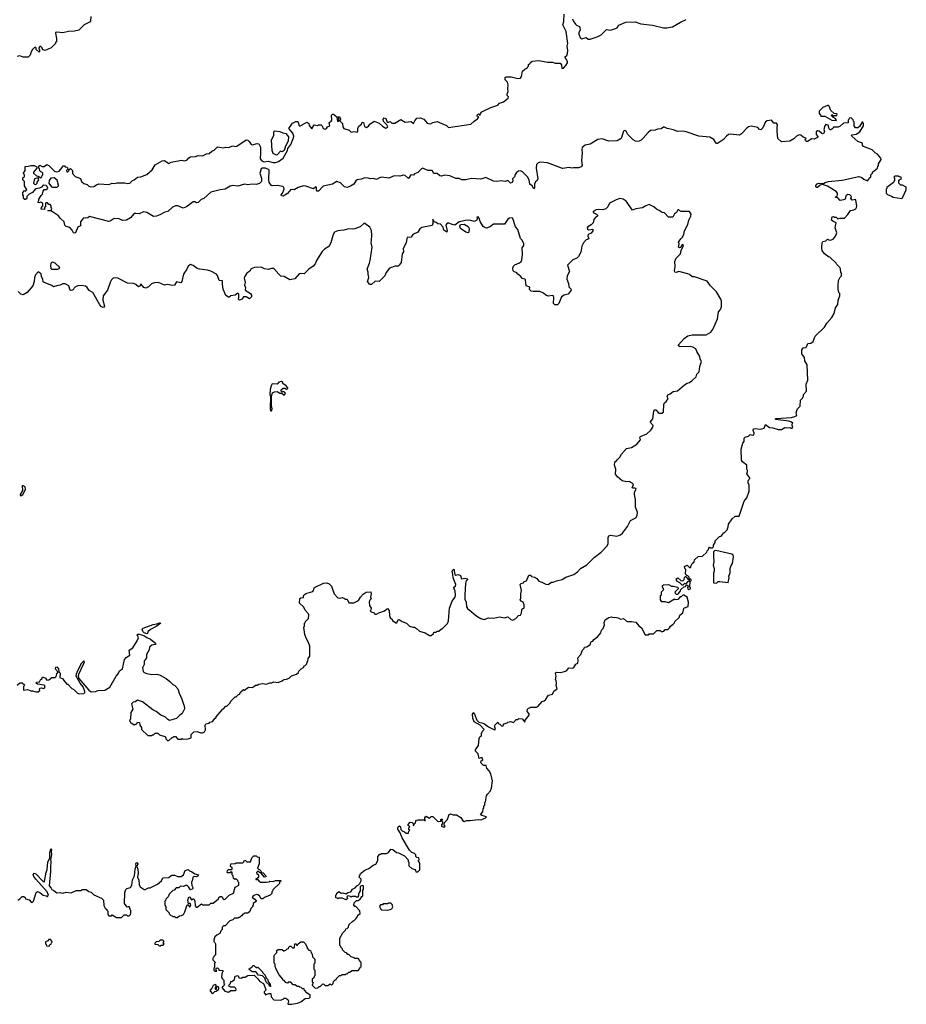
# Model space of a CAD drawing. Extents: x 1862350 to 2057294, y 212041 to 437318.
# Tile 229 of 256: x 2033934 to 2044470, y 310438 to 322138. Entities that reach past the tile are written whole.
import ezdxf

# ---------------------------------------------------------------- set-up
doc = ezdxf.new("R2010")
doc.units = 0

msp = doc.modelspace()

# ---------------------------------------------------------------- linework, layer by layer
at = {"layer": '0CON10XD'}
for points in [[(2034778, 322175), (2034776, 322125), (2034765, 322107), (2034702, 322078), (2034635, 322013), (2034585, 322001), (2034515, 321997), (2034445, 321980), (2034375, 321990), (2034360, 321985), (2034358, 321978), (2034372, 321915), (2034370, 321875), (2034360, 321865), (2034360, 321855), (2034307, 321803), (2034235, 321772), (2034215, 321780), (2034200, 321795), (2034200, 321805), (2034185, 321820), (2034175, 321820), (2034160, 321805), (2034162, 321792), (2034170, 321785), (2034170, 321755), (2034165, 321752), (2034130, 321785), (2034128, 321798), (2034115, 321810), (2034087, 321783), (2034070, 321755), (2034057, 321715), (2034035, 321692), (2033975, 321692), (2033935, 321708), (2033905, 321702)], [(2034212, 320102), (2034225, 320120), (2034255, 320120), (2034270, 320135), (2034262, 320155), (2034248, 320168), (2034215, 320170), (2034193, 320147), (2034170, 320135), (2034121, 320129), (2034086, 320084), (2034047, 320063), (2034020, 320035), (2034020, 320015), (2034005, 320000), (2033995, 320000), (2033980, 320015), (2033980, 320045), (2033970, 320055), (2033970, 320085), (2033992, 320108), (2034005, 320100), (2034020, 320115), (2033990, 320165), (2033990, 320215), (2033970, 320235), (2033972, 320258), (2033990, 320275), (2033990, 320295), (2033982, 320302), (2033980, 320315), (2034000, 320345), (2034000, 320395), (2034035, 320397), (2034066, 320406), (2034107, 320407), (2034138, 320388), (2034138, 320372), (2034100, 320325), (2034100, 320315), (2034132, 320282), (2034155, 320280), (2034185, 320260), (2034198, 320272), (2034200, 320285), (2034210, 320295), (2034210, 320315), (2034198, 320328), (2034185, 320330), (2034172, 320342), (2034170, 320365), (2034160, 320375), (2034160, 320395), (2034175, 320408), (2034203, 320393), (2034225, 320392), (2034255, 320418), (2034280, 320405), (2034349, 320339), (2034371, 320331), (2034403, 320337), (2034438, 320382), (2034445, 320400), (2034465, 320400), (2034475, 320390), (2034500, 320385), (2034502, 320372), (2034510, 320365), (2034490, 320345), (2034495, 320330), (2034505, 320330), (2034518, 320342), (2034522, 320358), (2034538, 320368), (2034560, 320345), (2034562, 320312), (2034592, 320275), (2034655, 320250), (2034670, 320215), (2034695, 320190), (2034735, 320178), (2034755, 320160), (2034781, 320151), (2034815, 320157), (2034845, 320177), (2034875, 320186), (2034995, 320179), (2035035, 320196), (2035065, 320192), (2035092, 320198), (2035185, 320200), (2035215, 320192), (2035244, 320196), (2035274, 320226), (2035296, 320234), (2035335, 320267), (2035375, 320270), (2035445, 320300), (2035510, 320355), (2035546, 320414), (2035628, 320462), (2035655, 320464), (2035705, 320428), (2035735, 320444), (2035855, 320470), (2035898, 320462), (2035925, 320474), (2035945, 320498), (2035965, 320509), (2036025, 320513), (2036055, 320523), (2036105, 320521), (2036155, 320542), (2036185, 320547), (2036216, 320574), (2036245, 320588), (2036284, 320626), (2036355, 320617), (2036385, 320624), (2036415, 320621), (2036465, 320640), (2036495, 320631), (2036514, 320636), (2036625, 320710), (2036645, 320707), (2036662, 320692), (2036685, 320653), (2036698, 320652), (2036755, 320668), (2036775, 320664), (2036794, 320624), (2036796, 320554), (2036791, 320485), (2036811, 320461), (2036835, 320450), (2036885, 320457), (2036945, 320442), (2036975, 320442), (2037008, 320452), (2037067, 320493), (2037116, 320585), (2037122, 320608), (2037157, 320653), (2037189, 320735), (2037191, 320755), (2037181, 320791), (2037132, 320845), (2037175, 320910), (2037215, 320928), (2037235, 320930), (2037245, 320920), (2037250, 320885), (2037262, 320872), (2037345, 320922), (2037370, 320905), (2037375, 320880), (2037405, 320840), (2037435, 320888), (2037475, 320880), (2037485, 320888), (2037515, 320890), (2037530, 320875), (2037540, 320845), (2037565, 320838), (2037580, 320845), (2037590, 320865), (2037618, 320875), (2037612, 320915), (2037637, 320933), (2037642, 320945), (2037638, 321005), (2037653, 321017), (2037663, 321017), (2037703, 320985), (2037705, 320950), (2037715, 320930), (2037730, 320935), (2037722, 320985), (2037735, 320988), (2037746, 320955), (2037740, 320935), (2037771, 320905), (2037774, 320865), (2037786, 320846), (2037848, 320825), (2037875, 320802), (2037905, 320808), (2037945, 320800), (2037952, 320815), (2037952, 320845), (2037966, 320874), (2037994, 320896), (2038005, 320920), (2038018, 320915), (2038030, 320870), (2038055, 320858), (2038078, 320872), (2038094, 320896), (2038145, 320932), (2038205, 320910), (2038245, 320872), (2038285, 320850), (2038300, 320855), (2038308, 320865), (2038298, 320888), (2038257, 320927), (2038254, 320955), (2038265, 320972), (2038284, 320965), (2038302, 320922), (2038315, 320920), (2038335, 320930), (2038358, 320908), (2038392, 320908), (2038465, 320950), (2038515, 320922), (2038585, 320930), (2038615, 320903), (2038630, 320935), (2038655, 320968), (2038695, 320972), (2038736, 320956), (2038775, 320910), (2038793, 320903), (2038815, 320900), (2038845, 320918), (2038895, 320928), (2039005, 320882), (2039028, 320858), (2039295, 320896), (2039335, 320933), (2039375, 320958), (2039390, 320985), (2039372, 320992), (2039370, 321005), (2039385, 321020), (2039405, 321000), (2039410, 321025), (2039426, 321044), (2039534, 321096), (2039615, 321124), (2039635, 321144), (2039685, 321161), (2039737, 321205), (2039742, 321222), (2039728, 321238), (2039728, 321255), (2039738, 321285), (2039733, 321315), (2039740, 321365), (2039730, 321395), (2039704, 321425), (2039705, 321452), (2039715, 321458), (2039775, 321458), (2039855, 321438), (2039885, 321442), (2039897, 321463), (2039910, 321525), (2039935, 321550), (2039970, 321565), (2039970, 321575), (2039980, 321585), (2039980, 321605), (2039998, 321612), (2040000, 321625), (2040023, 321647), (2040105, 321652), (2040207, 321633), (2040265, 321632), (2040297, 321623), (2040355, 321620), (2040372, 321602), (2040378, 321558), (2040395, 321562), (2040426, 321594), (2040442, 321625), (2040442, 321642), (2040412, 321695), (2040435, 321712), (2040444, 321735), (2040447, 321773), (2040439, 321825), (2040446, 321855), (2040428, 321998), (2040390, 322075), (2040402, 322115), (2040406, 322205)], [(2040505, 322147), (2040510, 322125), (2040537, 322085), (2040552, 322072), (2040585, 322058), (2040592, 322045), (2040593, 322015), (2040580, 321985), (2040579, 321965), (2040597, 321917), (2040615, 321910), (2040665, 321928), (2040688, 321908), (2040715, 321908), (2040796, 321934), (2040845, 321958), (2040908, 322022), (2040955, 322013), (2041015, 322032), (2041035, 322042), (2041055, 322072), (2041137, 322107), (2041246, 322114), (2041315, 322089), (2041455, 322073), (2041585, 322042), (2041625, 322042), (2041690, 322055), (2041785, 322110), (2041855, 322140)], [(2043635, 320940), (2043640, 320945), (2043629, 320959), (2043604, 320974), (2043598, 320988), (2043585, 320990), (2043580, 321005), (2043585, 321010), (2043595, 321000), (2043645, 321000), (2043650, 321015), (2043645, 321020), (2043612, 321022), (2043575, 321060), (2043555, 321110), (2043547, 321117), (2043535, 321118), (2043480, 321095), (2043435, 321050), (2043433, 321023), (2043450, 321005), (2043455, 320990), (2043502, 320992), (2043584, 320944), (2043635, 320940)], [(2043145, 317422), (2043170, 317435), (2043162, 317465), (2043168, 317495), (2043178, 317515), (2043208, 317545), (2043213, 317617), (2043235, 317640), (2043247, 317663), (2043250, 317685), (2043282, 317725), (2043280, 317805), (2043298, 317855), (2043292, 318035), (2043263, 318083), (2043260, 318125), (2043228, 318168), (2043228, 318215), (2043245, 318238), (2043275, 318243), (2043285, 318252), (2043299, 318291), (2043335, 318294), (2043363, 318315), (2043385, 318378), (2043496, 318484), (2043527, 318533), (2043585, 318600), (2043612, 318648), (2043630, 318715), (2043657, 318753), (2043662, 318805), (2043680, 318855), (2043680, 318885), (2043670, 318895), (2043660, 318935), (2043660, 318975), (2043663, 319037), (2043683, 319077), (2043700, 319095), (2043700, 319125), (2043690, 319135), (2043687, 319177), (2043680, 319195), (2043645, 319230), (2043636, 319246), (2043560, 319315), (2043545, 319320), (2043497, 319357), (2043472, 319395), (2043468, 319425), (2043470, 319485), (2043478, 319502), (2043515, 319512), (2043535, 319528), (2043559, 319519), (2043580, 319520), (2043603, 319535), (2043630, 319565), (2043644, 319605), (2043623, 319665), (2043630, 319690), (2043638, 319725), (2043595, 319742), (2043582, 319755), (2043590, 319795), (2043605, 319800), (2043615, 319790), (2043635, 319790), (2043655, 319770), (2043685, 319780), (2043735, 319780), (2043776, 319824), (2043805, 319870), (2043845, 319878), (2043869, 319891), (2043880, 319905), (2043882, 319925), (2043872, 319992), (2043865, 320000), (2043825, 319992), (2043810, 320015), (2043818, 320038), (2043798, 320058), (2043775, 320060), (2043750, 320045), (2043743, 320007), (2043725, 319998), (2043685, 319990), (2043655, 320020), (2043630, 320025), (2043632, 320038), (2043648, 320042), (2043652, 320065), (2043652, 320075), (2043638, 320095), (2043535, 320161), (2043475, 320178), (2043448, 320172), (2043416, 320144), (2043405, 320143), (2043395, 320152), (2043393, 320163), (2043401, 320185), (2043425, 320197), (2043485, 320193), (2043505, 320205), (2043545, 320217), (2043709, 320231), (2043905, 320273), (2043943, 320263), (2043965, 320244), (2044007, 320223), (2044030, 320245), (2044032, 320258), (2044048, 320272), (2044050, 320295), (2044070, 320315), (2044070, 320325), (2044128, 320372), (2044130, 320395), (2044140, 320405), (2044140, 320425), (2044170, 320475), (2044168, 320492), (2044129, 320539), (2044100, 320555), (2044065, 320590), (2043963, 320633), (2043950, 320645), (2043950, 320665), (2043936, 320676), (2043895, 320689), (2043822, 320752), (2043820, 320765), (2043825, 320770), (2043875, 320778), (2043918, 320805), (2043962, 320878), (2043962, 320905), (2043955, 320920), (2043945, 320922), (2043913, 320867), (2043895, 320853), (2043865, 320852), (2043850, 320875), (2043850, 320925), (2043842, 320932), (2043838, 320948), (2043815, 320970), (2043792, 320968), (2043788, 320952), (2043780, 320945), (2043778, 320912), (2043723, 320907), (2043685, 320872), (2043659, 320861), (2043605, 320860), (2043596, 320844), (2043575, 320830), (2043565, 320830), (2043555, 320840), (2043540, 320885), (2043515, 320892), (2043503, 320877), (2043489, 320835), (2043497, 320805), (2043489, 320791), (2043475, 320783), (2043465, 320787), (2043435, 320814), (2043415, 320818), (2043400, 320805), (2043398, 320795), (2043400, 320775), (2043419, 320749), (2043415, 320738), (2043375, 320718), (2043348, 320722), (2043295, 320690), (2043282, 320692), (2043273, 320703), (2043270, 320715), (2043280, 320725), (2043275, 320730), (2043245, 320740), (2043217, 320767), (2043195, 320770), (2043165, 320753), (2043135, 320722), (2043084, 320696), (2042986, 320686), (2042943, 320725), (2042934, 320815), (2042937, 320853), (2042938, 320888), (2042928, 320908), (2042895, 320908), (2042870, 320945), (2042815, 320937), (2042795, 320924), (2042765, 320853), (2042742, 320828), (2042724, 320834), (2042705, 320857), (2042625, 320873), (2042596, 320864), (2042575, 320849), (2042510, 320780), (2042486, 320764), (2042375, 320776), (2042358, 320772), (2042333, 320755), (2042298, 320715), (2042225, 320668), (2042215, 320668), (2042201, 320681), (2042182, 320715), (2042135, 320742), (2042004, 320755), (2041854, 320804), (2041815, 320812), (2041751, 320811), (2041705, 320830), (2041628, 320845), (2041595, 320859), (2041585, 320859), (2041555, 320841), (2041515, 320837), (2041486, 320824), (2041430, 320820), (2041402, 320798), (2041345, 320731), (2041319, 320705), (2041295, 320693), (2041275, 320689), (2041252, 320695), (2041225, 320712), (2041162, 320772), (2041143, 320813), (2041125, 320822), (2041115, 320818), (2041105, 320800), (2041082, 320728), (2041035, 320700), (2040935, 320693), (2040855, 320723), (2040805, 320716), (2040715, 320659), (2040652, 320645), (2040620, 320620), (2040613, 320597), (2040618, 320555), (2040611, 320465), (2040618, 320405), (2040605, 320390), (2040575, 320376), (2040515, 320378), (2040495, 320372), (2040465, 320381), (2040385, 320370), (2040205, 320438), (2040125, 320444), (2040094, 320436), (2040074, 320416), (2040071, 320375), (2040092, 320245), (2040085, 320228), (2040065, 320210), (2040052, 320185), (2040052, 320135), (2040045, 320128), (2040024, 320164), (2039996, 320185), (2039988, 320235), (2039970, 320270), (2039909, 320329), (2039885, 320342), (2039862, 320338), (2039837, 320323), (2039821, 320299), (2039815, 320271), (2039789, 320245), (2039794, 320225), (2039786, 320205), (2039765, 320197), (2039735, 320227), (2039705, 320217), (2039655, 320224), (2039605, 320217), (2039565, 320219), (2039475, 320262), (2039415, 320243), (2039305, 320252), (2039236, 320234), (2039190, 320235), (2039155, 320251), (2039115, 320250), (2039045, 320284), (2038985, 320290), (2038945, 320280), (2038926, 320284), (2038895, 320309), (2038855, 320312), (2038834, 320344), (2038785, 320347), (2038725, 320372), (2038708, 320365), (2038665, 320322), (2038624, 320306), (2038615, 320292), (2038582, 320295), (2038555, 320250), (2038516, 320286), (2038495, 320292), (2038451, 320279), (2038385, 320281), (2038320, 320255), (2038235, 320268), (2038210, 320260), (2038175, 320239), (2038135, 320252), (2038098, 320248), (2038076, 320256), (2038032, 320258), (2037995, 320241), (2037945, 320236), (2037930, 320225), (2037903, 320185), (2037865, 320158), (2037825, 320142), (2037795, 320153), (2037745, 320201), (2037704, 320216), (2037652, 320185), (2037540, 320160), (2037485, 320099), (2037471, 320101), (2037462, 320112), (2037460, 320145), (2037455, 320150), (2037425, 320126), (2037335, 320161), (2037305, 320165), (2037245, 320145), (2037195, 320116), (2037155, 320122), (2037115, 320073), (2037065, 320039), (2037044, 320044), (2037043, 320055), (2037059, 320075), (2037076, 320124), (2037073, 320145), (2037060, 320155), (2036995, 320168), (2036935, 320164), (2036925, 320169), (2036897, 320205), (2036893, 320237), (2036897, 320355), (2036855, 320374), (2036815, 320372), (2036803, 320365), (2036787, 320315), (2036806, 320256), (2036808, 320215), (2036785, 320193), (2036745, 320179), (2036696, 320184), (2036645, 320176), (2036605, 320184), (2036525, 320161), (2036465, 320166), (2036435, 320161), (2036376, 320124), (2036315, 320118), (2036205, 320088), (2036124, 320015), (2036089, 320001), (2036055, 319964), (2036035, 319962), (2036015, 319972), (2035995, 319973), (2035916, 319914), (2035875, 319899), (2035815, 319927), (2035784, 319926), (2035751, 319909), (2035695, 319858), (2035658, 319852), (2035600, 319820), (2035558, 319802), (2035525, 319801), (2035445, 319847), (2035405, 319853), (2035355, 319829), (2035315, 319836), (2035295, 319833), (2035252, 319785), (2035205, 319756), (2035155, 319752), (2035115, 319771), (2035057, 319777), (2035008, 319742), (2034995, 319739), (2034765, 319800), (2034745, 319782), (2034715, 319778), (2034695, 319782), (2034685, 319772), (2034658, 319735), (2034655, 319690), (2034627, 319673), (2034598, 319605), (2034585, 319600), (2034573, 319605), (2034558, 319638), (2034529, 319669), (2034485, 319680), (2034472, 319695), (2034462, 319735), (2034420, 319775), (2034396, 319806), (2034312, 319862), (2034270, 319865), (2034275, 319870), (2034308, 319872), (2034317, 319893), (2034310, 319905), (2034310, 319925), (2034295, 319940), (2034282, 319942), (2034265, 319960), (2034245, 319960), (2034240, 319955), (2034240, 319915), (2034230, 319905), (2034228, 319882), (2034190, 319885), (2034192, 319908), (2034210, 319925), (2034210, 319955), (2034185, 319970), (2034165, 319960), (2034150, 319965), (2034162, 319988), (2034163, 320007), (2034191, 320049), (2034207, 320063), (2034212, 320102)], [(2036985, 320530), (2036946, 320546), (2036934, 320585), (2036928, 320705), (2036956, 320764), (2036954, 320805), (2036965, 320816), (2037025, 320810), (2037063, 320793), (2037095, 320787), (2037130, 320745), (2037124, 320695), (2037093, 320635), (2037076, 320584), (2037055, 320568), (2037033, 320577), (2036995, 320532), (2036985, 320530)], [(2034125, 320180), (2034140, 320195), (2034142, 320208), (2034160, 320235), (2034155, 320260), (2034110, 320245), (2034100, 320195), (2034112, 320182), (2034125, 320180)], [(2034375, 320148), (2034385, 320152), (2034397, 320163), (2034397, 320173), (2034379, 320229), (2034345, 320260), (2034304, 320256), (2034283, 320227), (2034280, 320195), (2034312, 320152), (2034325, 320148), (2034375, 320148)], [(2044415, 320012), (2044425, 320020), (2044470, 320115), (2044467, 320147), (2044425, 320170), (2044405, 320170), (2044380, 320195), (2044380, 320225), (2044392, 320238), (2044408, 320242), (2044408, 320268), (2044385, 320270), (2044375, 320280), (2044335, 320280), (2044320, 320265), (2044330, 320255), (2044330, 320225), (2044322, 320218), (2044318, 320202), (2044240, 320145), (2044238, 320132), (2044230, 320125), (2044230, 320075), (2044245, 320060), (2044295, 320042), (2044315, 320028), (2044415, 320012)], [(2034835, 314153), (2034865, 314168), (2034945, 314172), (2035006, 314205), (2035081, 314335), (2035106, 314365), (2035120, 314400), (2035154, 314426), (2035179, 314535), (2035201, 314559), (2035242, 314585), (2035237, 314645), (2035279, 314675), (2035330, 314755), (2035346, 314794), (2035332, 314828), (2035340, 314835), (2035355, 314836), (2035411, 314821), (2035445, 314796), (2035488, 314778), (2035552, 314725), (2035545, 314712), (2035503, 314707), (2035478, 314682), (2035472, 314648), (2035442, 314595), (2035440, 314555), (2035412, 314515), (2035412, 314475), (2035392, 314435), (2035403, 314393), (2035412, 314382), (2035445, 314370), (2035505, 314358), (2035565, 314360), (2035605, 314348), (2035675, 314308), (2035718, 314275), (2035755, 314238), (2035778, 314225), (2035812, 314185), (2035828, 314135), (2035862, 314065), (2035883, 313993), (2035890, 313985), (2035892, 313948), (2035866, 313894), (2035837, 313873), (2035798, 313832), (2035715, 313812), (2035695, 313820), (2035665, 313848), (2035610, 313875), (2035555, 313918), (2035515, 313938), (2035395, 314030), (2035335, 314050), (2035305, 314030), (2035283, 314027), (2035263, 314007), (2035278, 313945), (2035253, 313907), (2035250, 313825), (2035242, 313818), (2035240, 313805), (2035248, 313798), (2035252, 313782), (2035265, 313780), (2035295, 313760), (2035328, 313772), (2035335, 313790), (2035358, 313788), (2035360, 313755), (2035380, 313725), (2035382, 313702), (2035455, 313630), (2035505, 313630), (2035512, 313638), (2035525, 313640), (2035545, 313660), (2035575, 313660), (2035595, 313640), (2035658, 313618), (2035670, 313605), (2035672, 313592), (2035695, 313570), (2035708, 313572), (2035745, 313610), (2035755, 313610), (2035765, 313620), (2035785, 313620), (2035815, 313590), (2035855, 313590), (2035865, 313598), (2035875, 313590), (2035937, 313593), (2035970, 313605), (2035970, 313645), (2036003, 313677), (2036045, 313678), (2036085, 313662), (2036105, 313662), (2036130, 313675), (2036142, 313698), (2036138, 313755), (2036145, 313770), (2036185, 313780), (2036195, 313790), (2036225, 313800), (2036250, 313825), (2036250, 313835), (2036270, 313845), (2036270, 313855), (2036340, 313935), (2036340, 313945), (2036355, 313950), (2036385, 313980), (2036395, 313980), (2036435, 314020), (2036445, 314040), (2036495, 314090), (2036505, 314090), (2036535, 314120), (2036546, 314124), (2036561, 314149), (2036592, 314178), (2036605, 314170), (2036655, 314208), (2036695, 314202), (2036712, 314212), (2036735, 314230), (2036755, 314230), (2036777, 314243), (2036825, 314248), (2036865, 314243), (2036905, 314258), (2036932, 314258), (2036955, 314270), (2037005, 314260), (2037055, 314280), (2037073, 314297), (2037105, 314300), (2037137, 314313), (2037165, 314340), (2037225, 314360), (2037248, 314382), (2037250, 314395), (2037280, 314425), (2037305, 314440), (2037315, 314460), (2037327, 314463), (2037348, 314482), (2037350, 314505), (2037360, 314515), (2037363, 314547), (2037380, 314575), (2037380, 314695), (2037367, 314737), (2037338, 314788), (2037323, 314833), (2037310, 314915), (2037320, 314935), (2037320, 314965), (2037328, 314972), (2037330, 314985), (2037367, 315023), (2037372, 315065), (2037363, 315083), (2037325, 315120), (2037310, 315155), (2037260, 315205), (2037265, 315258), (2037275, 315269), (2037305, 315270), (2037308, 315295), (2037315, 315304), (2037335, 315319), (2037418, 315342), (2037427, 315353), (2037432, 315385), (2037446, 315394), (2037545, 315442), (2037585, 315447), (2037610, 315435), (2037640, 315405), (2037670, 315315), (2037715, 315266), (2037735, 315263), (2037765, 315270), (2037795, 315260), (2037805, 315250), (2037825, 315250), (2037845, 315210), (2037875, 315208), (2037905, 315210), (2037960, 315235), (2037973, 315255), (2037983, 315275), (2038015, 315310), (2038050, 315335), (2038105, 315340), (2038112, 315315), (2038102, 315275), (2038110, 315255), (2038092, 315238), (2038088, 315215), (2038090, 315175), (2038110, 315145), (2038107, 315123), (2038100, 315115), (2038112, 315102), (2038145, 315090), (2038153, 315073), (2038175, 315072), (2038201, 315089), (2038268, 315112), (2038305, 315140), (2038326, 315116), (2038327, 315057), (2038335, 315030), (2038355, 315020), (2038365, 315000), (2038405, 314970), (2038415, 314970), (2038432, 315008), (2038445, 315010), (2038480, 314985), (2038530, 314965), (2038565, 314932), (2038605, 314920), (2038625, 314920), (2038650, 314905), (2038685, 314870), (2038752, 314852), (2038805, 314820), (2038825, 314820), (2038850, 314845), (2038855, 314860), (2038885, 314860), (2038895, 314870), (2038915, 314870), (2038945, 314900), (2038955, 314900), (2039017, 314963), (2039028, 314995), (2039043, 315145), (2039073, 315227), (2039105, 315270), (2039114, 315295), (2039109, 315345), (2039092, 315385), (2039094, 315395), (2039113, 315407), (2039116, 315425), (2039084, 315505), (2039083, 315545), (2039073, 315585), (2039080, 315600), (2039095, 315607), (2039104, 315544), (2039115, 315537), (2039146, 315546), (2039171, 315535), (2039185, 315493), (2039225, 315500), (2039260, 315495), (2039241, 315469), (2039232, 315438), (2039222, 315305), (2039225, 315250), (2039238, 315215), (2039245, 315160), (2039255, 315140), (2039365, 315050), (2039415, 315022), (2039455, 315012), (2039505, 315030), (2039565, 315028), (2039635, 315042), (2039695, 315032), (2039735, 315042), (2039769, 315009), (2039795, 315002), (2039829, 315021), (2039863, 315057), (2039885, 315060), (2039898, 315085), (2039900, 315125), (2039915, 315140), (2039930, 315145), (2039930, 315185), (2039918, 315215), (2039895, 315228), (2039882, 315245), (2039890, 315265), (2039888, 315315), (2039897, 315355), (2039882, 315425), (2039895, 315438), (2039920, 315445), (2039930, 315460), (2039955, 315470), (2039985, 315538), (2040007, 315537), (2040013, 315523), (2040055, 315512), (2040078, 315498), (2040105, 315466), (2040140, 315455), (2040185, 315430), (2040215, 315428), (2040255, 315452), (2040275, 315453), (2040315, 315470), (2040380, 315485), (2040425, 315513), (2040518, 315545), (2040563, 315575), (2040598, 315615), (2040675, 315659), (2040761, 315749), (2040845, 315811), (2040916, 315885), (2040928, 315915), (2040927, 315985), (2040935, 316005), (2040955, 316011), (2041032, 316002), (2041075, 316017), (2041097, 316035), (2041158, 316115), (2041194, 316186), (2041255, 316220), (2041271, 316245), (2041277, 316285), (2041250, 316345), (2041252, 316435), (2041240, 316495), (2041240, 316525), (2041257, 316553), (2041258, 316565), (2041245, 316572), (2041225, 316570), (2041212, 316575), (2041228, 316615), (2041212, 316632), (2041175, 316649), (2041145, 316648), (2041095, 316660), (2041037, 316705), (2041013, 316737), (2041017, 316795), (2041002, 316845), (2041008, 316882), (2041026, 316894), (2041037, 316913), (2041065, 316938), (2041084, 316975), (2041145, 317042), (2041205, 317056), (2041267, 317095), (2041310, 317145), (2041304, 317175), (2041312, 317185), (2041385, 317218), (2041435, 317262), (2041457, 317295), (2041462, 317315), (2041426, 317355), (2041457, 317395), (2041470, 317485), (2041480, 317500), (2041495, 317503), (2041521, 317471), (2041534, 317464), (2041566, 317464), (2041586, 317475), (2041588, 317565), (2041596, 317584), (2041620, 317605), (2041640, 317635), (2041629, 317659), (2041635, 317680), (2041665, 317690), (2041699, 317721), (2041751, 317729), (2041835, 317800), (2041865, 317820), (2041895, 317827), (2041922, 317845), (2041972, 317895), (2041982, 317925), (2042010, 317955), (2042017, 318015), (2042038, 318075), (2042020, 318105), (2042018, 318135), (2041980, 318195), (2041970, 318225), (2041935, 318248), (2041905, 318253), (2041782, 318252), (2041762, 318262), (2041762, 318275), (2041831, 318349), (2041875, 318382), (2041925, 318393), (2042093, 318393), (2042146, 318424), (2042170, 318455), (2042228, 318585), (2042240, 318665), (2042262, 318695), (2042272, 318725), (2042272, 318795), (2042266, 318816), (2042214, 318904), (2042144, 318974), (2042105, 319029), (2041955, 319082), (2041925, 319083), (2041895, 319110), (2041875, 319118), (2041766, 319144), (2041734, 319134), (2041719, 319139), (2041714, 319155), (2041723, 319205), (2041721, 319265), (2041736, 319305), (2041787, 319355), (2041794, 319396), (2041823, 319455), (2041814, 319466), (2041802, 319458), (2041788, 319432), (2041775, 319428), (2041762, 319435), (2041772, 319475), (2041763, 319495), (2041789, 319535), (2041805, 319549), (2041826, 319585), (2041833, 319627), (2041872, 319705), (2041886, 319755), (2041911, 319805), (2041913, 319825), (2041895, 319860), (2041795, 319860), (2041780, 319865), (2041765, 319880), (2041755, 319880), (2041738, 319845), (2041715, 319830), (2041695, 319792), (2041645, 319792), (2041595, 319842), (2041568, 319848), (2041535, 319872), (2041500, 319885), (2041470, 319915), (2041415, 319940), (2041375, 319927), (2041335, 319903), (2041255, 319890), (2041215, 319873), (2041143, 319983), (2041106, 320006), (2041065, 320013), (2041022, 319998), (2040944, 319956), (2040922, 319915), (2040898, 319892), (2040865, 319880), (2040815, 319882), (2040785, 319878), (2040750, 319855), (2040750, 319845), (2040790, 319825), (2040800, 319815), (2040800, 319805), (2040775, 319788), (2040758, 319765), (2040750, 319725), (2040725, 319700), (2040685, 319677), (2040678, 319665), (2040680, 319650), (2040695, 319642), (2040745, 319650), (2040745, 319630), (2040725, 319601), (2040688, 319585), (2040686, 319565), (2040696, 319534), (2040665, 319522), (2040633, 319485)], [(2040633, 319485), (2040613, 319445), (2040602, 319375), (2040576, 319324), (2040554, 319305), (2040506, 319284), (2040445, 319220), (2040466, 319145), (2040440, 319095), (2040434, 319055), (2040454, 319005), (2040459, 318965), (2040485, 318938), (2040487, 318925), (2040450, 318875), (2040404, 318866), (2040373, 318845), (2040339, 318765), (2040325, 318750), (2040295, 318749), (2040277, 318765), (2040282, 318835), (2040278, 318858), (2040265, 318861), (2040215, 318854), (2040185, 318864), (2040157, 318887), (2040115, 318908), (2040035, 318908), (2040013, 318913), (2039993, 318933), (2039995, 318960), (2039954, 318974), (2039946, 319046), (2039935, 319056), (2039905, 319063), (2039888, 319088), (2039853, 319113), (2039837, 319135), (2039812, 319142), (2039799, 319155), (2039796, 319186), (2039802, 319208), (2039817, 319223), (2039872, 319248), (2039894, 319265), (2039901, 319285), (2039911, 319345), (2039907, 319425), (2039923, 319455), (2039926, 319476), (2039906, 319516), (2039885, 319538), (2039854, 319645), (2039827, 319675), (2039793, 319775), (2039785, 319783), (2039755, 319779), (2039735, 319768), (2039695, 319709), (2039565, 319708), (2039530, 319680), (2039485, 319662), (2039465, 319664), (2039442, 319682), (2039408, 319738), (2039395, 319780), (2039383, 319797), (2039368, 319792), (2039372, 319775), (2039366, 319754), (2039335, 319739), (2039295, 319753), (2039250, 319755), (2039158, 319735), (2039105, 319698), (2039073, 319703), (2039025, 319722), (2039005, 319710), (2039000, 319695), (2039012, 319628), (2039008, 319612), (2038975, 319637), (2038965, 319672), (2038935, 319710), (2038905, 319714), (2038884, 319726), (2038860, 319735), (2038842, 319768), (2038842, 319715), (2038836, 319694), (2038712, 319668), (2038688, 319652), (2038665, 319612), (2038605, 319587), (2038585, 319553), (2038565, 319550), (2038542, 319555), (2038534, 319536), (2038526, 319485), (2038491, 319419), (2038495, 319380), (2038481, 319355), (2038466, 319254), (2038445, 319220), (2038430, 319210), (2038395, 319210), (2038327, 319185), (2038291, 319135), (2038274, 319095), (2038215, 319033), (2038205, 319027), (2038160, 319030), (2038115, 318990), (2038095, 318992), (2038066, 319025), (2038084, 319075), (2038074, 319114), (2038076, 319136), (2038062, 319175), (2038092, 319245), (2038098, 319275), (2038121, 319435), (2038111, 319485), (2038114, 319516), (2038119, 319575), (2038114, 319634), (2038095, 319672), (2038035, 319718), (2038025, 319717), (2037982, 319675), (2037915, 319654), (2037885, 319649), (2037845, 319654), (2037787, 319637), (2037715, 319630), (2037676, 319614), (2037660, 319585), (2037630, 319485), (2037606, 319444), (2037555, 319412), (2037528, 319385), (2037463, 319275), (2037447, 319235), (2037422, 319208), (2037372, 319175), (2037315, 319118), (2037275, 319123), (2037255, 319116), (2037205, 319057), (2037145, 319048), (2037076, 319086), (2037039, 319089), (2037012, 319112), (2036955, 319180), (2036925, 319183), (2036885, 319170), (2036845, 319178), (2036805, 319198), (2036725, 319192), (2036685, 319178), (2036670, 319150), (2036634, 319126), (2036606, 319084), (2036601, 319065), (2036614, 319015), (2036606, 318985), (2036617, 318955), (2036612, 318925), (2036678, 318885), (2036690, 318865), (2036688, 318845), (2036665, 318822), (2036624, 318844), (2036594, 318846), (2036578, 318815), (2036545, 318804), (2036533, 318815), (2036540, 318835), (2036538, 318875), (2036525, 318888), (2036495, 318863), (2036445, 318858), (2036425, 318840), (2036415, 318840), (2036385, 318862), (2036354, 318935), (2036344, 318996), (2036346, 319036), (2036305, 319040), (2036285, 319100), (2036273, 319113), (2036205, 319150), (2036165, 319163), (2036072, 319172), (2036045, 319180), (2035995, 319218), (2035965, 319228), (2035935, 319210), (2035918, 319165), (2035892, 319135), (2035882, 319115), (2035862, 319028), (2035848, 319012), (2035798, 319022), (2035772, 318985), (2035755, 318978), (2035685, 318990), (2035655, 318983), (2035585, 319013), (2035535, 319012), (2035502, 318998), (2035466, 318964), (2035435, 318948), (2035410, 318955), (2035375, 319000), (2035360, 318970), (2035345, 318962), (2035315, 318990), (2035285, 319003), (2035215, 319008), (2035100, 319065), (2035075, 319072), (2035045, 319067), (2035025, 319048), (2035009, 319015), (2034979, 318925), (2034928, 318855), (2034923, 318805), (2034940, 318735), (2034935, 318722), (2034925, 318717), (2034905, 318727), (2034885, 318749), (2034802, 318895), (2034761, 318921), (2034735, 318956), (2034715, 318971), (2034665, 318980), (2034624, 318976), (2034597, 318963), (2034560, 318925), (2034545, 318920), (2034534, 318924), (2034518, 318975), (2034475, 318998), (2034445, 318998), (2034415, 318982), (2034375, 318977), (2034335, 318962), (2034315, 318980), (2034224, 319014), (2034214, 319024), (2034208, 319055), (2034193, 319083), (2034188, 319118), (2034155, 319140), (2034123, 319107), (2034112, 319075), (2034108, 319025), (2034090, 318975), (2034022, 318898), (2033975, 318870), (2033946, 318876), (2033915, 318908)], [(2039265, 319604), (2039235, 319614), (2039174, 319655), (2039163, 319685), (2039172, 319705), (2039215, 319710), (2039265, 319680), (2039277, 319655), (2039272, 319615), (2039265, 319604)], [(2034312, 319172), (2034385, 319173), (2034405, 319180), (2034410, 319195), (2034356, 319246), (2034325, 319257), (2034315, 319252), (2034305, 319240), (2034300, 319215), (2034303, 319183), (2034312, 319172)], [(2036925, 317490), (2036936, 317515), (2036928, 317555), (2036928, 317665), (2036940, 317705), (2036963, 317717), (2036995, 317720), (2037025, 317700), (2037048, 317698), (2037075, 317678), (2037092, 317695), (2037088, 317705), (2037065, 317718), (2037052, 317712), (2037040, 317725), (2037042, 317738), (2037065, 317758), (2037085, 317758), (2037105, 317748), (2037120, 317755), (2037120, 317765), (2037102, 317785), (2037060, 317815), (2037060, 317825), (2037045, 317840), (2037015, 317830), (2036992, 317808), (2036935, 317810), (2036923, 317787), (2036910, 317745), (2036907, 317685), (2036913, 317665), (2036910, 317515), (2036915, 317490), (2036925, 317490)], [(2037970, 311765), (2037960, 311745), (2037958, 311712), (2037935, 311710), (2037925, 311720), (2037885, 311720), (2037875, 311710), (2037865, 311720), (2037835, 311728), (2037822, 311715), (2037830, 311695), (2037815, 311680), (2037765, 311700), (2037725, 311700), (2037715, 311690), (2037708, 311698), (2037692, 311702), (2037690, 311735), (2037698, 311742), (2037702, 311758), (2037725, 311777), (2037755, 311760), (2037775, 311762), (2037815, 311752), (2037835, 311767), (2037870, 311775), (2037890, 311805), (2037920, 311820), (2037940, 311845), (2037958, 311852), (2037977, 311873), (2037993, 311905), (2037990, 311925), (2037969, 311949), (2037985, 311990), (2038035, 312030), (2038085, 312050), (2038135, 312090), (2038166, 312104), (2038190, 312145), (2038190, 312195), (2038215, 312220), (2038225, 312220), (2038235, 312230), (2038295, 312230), (2038315, 312240), (2038345, 312280), (2038367, 312277), (2038413, 312243), (2038435, 312238), (2038505, 312200), (2038550, 312155), (2038550, 312135), (2038560, 312125), (2038560, 312085), (2038595, 312050), (2038628, 312038), (2038638, 312028), (2038642, 312012), (2038665, 312010), (2038690, 312035), (2038690, 312115), (2038670, 312145), (2038680, 312155), (2038678, 312178), (2038652, 312182), (2038640, 312195), (2038640, 312215), (2038625, 312230), (2038595, 312240), (2038565, 312270), (2038478, 312415), (2038457, 312477), (2038428, 312518), (2038428, 312535), (2038430, 312545), (2038447, 312557), (2038460, 312545), (2038463, 312513), (2038478, 312498), (2038508, 312488), (2038525, 312472), (2038555, 312470), (2038560, 312495), (2038570, 312505), (2038560, 312515), (2038560, 312535), (2038570, 312545), (2038552, 312562), (2038550, 312575), (2038575, 312600), (2038599, 312599), (2038610, 312585), (2038615, 312560), (2038622, 312578), (2038637, 312593), (2038640, 312615), (2038650, 312625), (2038665, 312630), (2038719, 312629), (2038738, 312628), (2038745, 312620), (2038758, 312622), (2038748, 312638), (2038747, 312663), (2038765, 312673), (2038805, 312648), (2038825, 312670), (2038845, 312670), (2038900, 312615), (2038915, 312610), (2038938, 312612), (2038940, 312635), (2038955, 312640), (2038960, 312635), (2038952, 312628), (2038950, 312615), (2038960, 312605), (2038960, 312585), (2038948, 312572), (2038948, 312555), (2038975, 312542), (2038990, 312555), (2038980, 312565), (2038982, 312598), (2039010, 312625), (2039027, 312653), (2039035, 312690), (2039055, 312700), (2039085, 312690), (2039125, 312690), (2039175, 312657), (2039204, 312614), (2039215, 312608), (2039247, 312623), (2039285, 312621), (2039385, 312633), (2039415, 312630), (2039465, 312648), (2039480, 312665), (2039425, 312682), (2039410, 312695), (2039437, 312723), (2039440, 312755), (2039450, 312775), (2039450, 312795), (2039460, 312805), (2039460, 312835), (2039470, 312845), (2039482, 312915), (2039494, 312936), (2039530, 312975), (2039542, 313005), (2039553, 313093), (2039532, 313175), (2039513, 313213), (2039484, 313244), (2039478, 313275), (2039445, 313276), (2039418, 313305), (2039414, 313316), (2039419, 313331), (2039438, 313342), (2039428, 313365), (2039415, 313368), (2039395, 313360), (2039383, 313415), (2039351, 313445), (2039350, 313460), (2039387, 313513), (2039394, 313596), (2039402, 313615), (2039415, 313622), (2039422, 313628), (2039422, 313655), (2039432, 313685), (2039452, 313705), (2039405, 313753), (2039334, 313795), (2039317, 313837), (2039314, 313885), (2039324, 313906), (2039340, 313885), (2039367, 313815), (2039391, 313791), (2039425, 313784), (2039459, 313769), (2039507, 313735), (2039575, 313701), (2039588, 313705), (2039577, 313745), (2039580, 313755), (2039615, 313790), (2039620, 313775), (2039640, 313765), (2039660, 313745), (2039675, 313742), (2039678, 313755), (2039691, 313769), (2039725, 313782), (2039735, 313792), (2039765, 313798), (2039802, 313788), (2039835, 313820), (2039855, 313820), (2039867, 313833), (2039905, 313830), (2039935, 313792), (2039940, 313815), (2039988, 313875), (2039988, 313888), (2039963, 313917), (2039970, 313945), (2039982, 313958), (2039995, 313960), (2040005, 313970), (2040075, 313970), (2040090, 313975), (2040144, 314036), (2040167, 314043), (2040183, 314057), (2040217, 314113), (2040265, 314122), (2040280, 314160), (2040320, 314185), (2040308, 314225), (2040312, 314245), (2040310, 314285), (2040300, 314295), (2040308, 314335), (2040303, 314367), (2040302, 314375), (2040315, 314383), (2040365, 314380), (2040420, 314395), (2040436, 314404), (2040460, 314435), (2040505, 314432), (2040519, 314441), (2040542, 314478), (2040565, 314490), (2040572, 314525), (2040568, 314555), (2040603, 314595), (2040623, 314647), (2040640, 314665), (2040645, 314680), (2040675, 314687), (2040715, 314712), (2040725, 314750), (2040745, 314752), (2040757, 314773), (2040805, 314808), (2040839, 314851), (2040848, 314885), (2040867, 314905), (2040882, 314945), (2040878, 314975), (2040893, 315005), (2040936, 315034), (2040965, 315041), (2040985, 315036), (2041005, 315039), (2041045, 315031), (2041075, 315016), (2041111, 315021), (2041145, 314992), (2041158, 314988), (2041203, 314987), (2041255, 314977), (2041290, 314935), (2041325, 314910), (2041365, 314830), (2041405, 314830), (2041415, 314840), (2041465, 314840), (2041505, 314880), (2041545, 314880), (2041558, 314868), (2041575, 314868), (2041588, 314872), (2041605, 314890), (2041635, 314890), (2041655, 314910), (2041667, 314933), (2041700, 314955), (2041715, 314970), (2041720, 314985), (2041770, 315035), (2041778, 315062), (2041815, 315090), (2041825, 315140), (2041835, 315150), (2041878, 315165), (2041880, 315215), (2041866, 315276), (2041825, 315300), (2041815, 315300), (2041795, 315280), (2041782, 315278), (2041755, 315248), (2041722, 315242), (2041715, 315250), (2041645, 315208), (2041605, 315222), (2041565, 315220), (2041550, 315245), (2041550, 315295), (2041560, 315305), (2041562, 315338), (2041588, 315365), (2041573, 315393), (2041572, 315415), (2041585, 315422), (2041645, 315428), (2041678, 315408), (2041705, 315408), (2041750, 315395), (2041760, 315385), (2041760, 315375), (2041720, 315335), (2041722, 315322), (2041735, 315310), (2041755, 315310), (2041768, 315322), (2041788, 315352), (2041790, 315365), (2041825, 315398), (2041848, 315402), (2041855, 315420), (2041865, 315420), (2041880, 315405), (2041868, 315392), (2041872, 315375), (2041885, 315368), (2041905, 315373), (2041907, 315385), (2041898, 315395), (2041900, 315465), (2041918, 315475), (2041908, 315488), (2041890, 315490), (2041888, 315462), (2041875, 315460), (2041848, 315432), (2041835, 315440), (2041815, 315418), (2041805, 315418), (2041777, 315447), (2041745, 315467), (2041737, 315495), (2041755, 315504), (2041792, 315472), (2041815, 315470), (2041830, 315485), (2041835, 315510), (2041845, 315520), (2041855, 315520), (2041860, 315505), (2041875, 315490), (2041890, 315490), (2041890, 315515), (2041875, 315530), (2041862, 315532), (2041848, 315548), (2041850, 315605), (2041838, 315618), (2041835, 315640), (2041865, 315657), (2041895, 315630), (2041910, 315630), (2041910, 315645), (2041927, 315675), (2041948, 315695), (2041955, 315720), (2041995, 315760), (2042048, 315762), (2042098, 315812), (2042102, 315828), (2042118, 315842), (2042122, 315858), (2042132, 315868), (2042145, 315860), (2042168, 315862), (2042177, 315873), (2042180, 315895), (2042200, 315925), (2042200, 315945), (2042252, 315998), (2042268, 316002), (2042290, 316025), (2042295, 316040), (2042305, 316040), (2042318, 316052), (2042340, 316075), (2042355, 316110), (2042358, 316145), (2042402, 316208), (2042435, 316240), (2042485, 316240), (2042542, 316415), (2042573, 316457), (2042602, 316535), (2042602, 316605), (2042590, 316635), (2042590, 316655), (2042597, 316673), (2042612, 316685), (2042612, 316695), (2042573, 316743), (2042582, 316765), (2042582, 316782), (2042573, 316795), (2042574, 316844), (2042522, 316885), (2042512, 316905), (2042508, 317035), (2042527, 317105), (2042542, 317125), (2042543, 317165), (2042555, 317177), (2042595, 317188), (2042615, 317208), (2042645, 317200), (2042660, 317205), (2042663, 317225), (2042650, 317255), (2042655, 317276), (2042675, 317281), (2042735, 317274), (2042780, 317285), (2042795, 317328), (2042845, 317290), (2042885, 317289), (2042948, 317268), (2042985, 317268), (2043025, 317292), (2043045, 317288), (2043085, 317292), (2043102, 317282), (2043115, 317284), (2043122, 317295), (2043113, 317315), (2043113, 317337), (2043120, 317345), (2043107, 317357), (2043076, 317366), (2042914, 317385), (2042917, 317395), (2042925, 317398), (2043105, 317409), (2043145, 317422)], [(2033955, 316483), (2033972, 316495), (2034003, 316557), (2033998, 316585), (2033975, 316600), (2033963, 316597), (2033968, 316545), (2033940, 316495), (2033940, 316485), (2033955, 316483)], [(2042215, 315443), (2042235, 315460), (2042255, 315462), (2042355, 315450), (2042366, 315505), (2042362, 315525), (2042375, 315565), (2042376, 315615), (2042388, 315652), (2042404, 315675), (2042418, 315755), (2042412, 315775), (2042395, 315787), (2042205, 315832), (2042192, 315828), (2042180, 315815), (2042177, 315755), (2042182, 315695), (2042173, 315655), (2042188, 315615), (2042188, 315585), (2042180, 315565), (2042180, 315445), (2042215, 315443)], [(2035445, 314840), (2035415, 314851), (2035398, 314868), (2035390, 314895), (2035402, 314908), (2035521, 314949), (2035565, 314957), (2035595, 314972), (2035613, 314965), (2035555, 314926), (2035488, 314892), (2035458, 314865), (2035452, 314845), (2035445, 314840)], [(2033905, 314230), (2033935, 314257), (2033965, 314258), (2033990, 314235), (2033988, 314222), (2033980, 314215), (2033980, 314175), (2033985, 314172), (2034025, 314180), (2034065, 314162), (2034085, 314162), (2034125, 314150), (2034155, 314150), (2034173, 314165), (2034170, 314185), (2034178, 314195), (2034195, 314199), (2034218, 314192), (2034231, 314199), (2034232, 314222), (2034225, 314230), (2034145, 314242), (2034130, 314255), (2034132, 314265), (2034169, 314271), (2034185, 314300), (2034198, 314302), (2034205, 314330), (2034240, 314315), (2034255, 314290), (2034280, 314295), (2034315, 314320), (2034355, 314322), (2034369, 314331), (2034374, 314365), (2034392, 314385), (2034360, 314420), (2034362, 314445), (2034375, 314449), (2034397, 314425), (2034398, 314388), (2034414, 314374), (2034413, 314323), (2034446, 314306), (2034458, 314285), (2034495, 314242), (2034505, 314240), (2034555, 314190), (2034579, 314179), (2034620, 314135), (2034645, 314128), (2034695, 314130), (2034708, 314142), (2034709, 314155), (2034689, 314209), (2034653, 314253), (2034604, 314335), (2034609, 314365), (2034627, 314405), (2034674, 314495), (2034695, 314518), (2034699, 314505), (2034689, 314475), (2034634, 314356), (2034631, 314335), (2034638, 314308), (2034755, 314172), (2034785, 314152), (2034835, 314153)], [(2033914, 311676), (2033935, 311692), (2033965, 311720), (2033985, 311720), (2034000, 311705), (2034005, 311690), (2034045, 311680), (2034072, 311652), (2034085, 311650), (2034100, 311665), (2034130, 311765), (2034145, 311780), (2034175, 311768), (2034213, 311733), (2034247, 311727), (2034255, 311720), (2034265, 311720), (2034277, 311733), (2034261, 311775), (2034126, 311925), (2034103, 311955), (2034094, 311985), (2034105, 311994), (2034125, 311989), (2034215, 311897), (2034225, 311894), (2034229, 311901), (2034247, 312005), (2034261, 312039), (2034269, 312125), (2034292, 312178), (2034293, 312235), (2034305, 312287), (2034313, 312275), (2034307, 312255), (2034312, 312218), (2034301, 312155), (2034306, 312135), (2034299, 312065), (2034302, 312015), (2034283, 311845), (2034307, 311817), (2034315, 311800), (2034340, 311790), (2034375, 311764), (2034415, 311768), (2034445, 311758), (2034485, 311770), (2034545, 311762), (2034605, 311790), (2034665, 311790), (2034675, 311800), (2034725, 311800), (2034755, 311780), (2034785, 311770), (2034815, 311738), (2034905, 311700), (2034930, 311675), (2034933, 311613), (2034951, 311581), (2034970, 311565), (2034970, 311555), (2034980, 311545), (2034980, 311505), (2034995, 311490), (2035025, 311490), (2035035, 311500), (2035085, 311470), (2035145, 311470), (2035175, 311500), (2035205, 311500), (2035215, 311490), (2035235, 311490), (2035250, 311505), (2035256, 311524), (2035255, 311550), (2035235, 311600), (2035212, 311592), (2035180, 311635), (2035182, 311765), (2035195, 311800), (2035208, 311812), (2035250, 311825), (2035265, 311852), (2035273, 311917), (2035297, 311963), (2035305, 312045), (2035320, 312085), (2035316, 312105), (2035325, 312123), (2035338, 312105), (2035327, 312075), (2035337, 312045), (2035342, 311995), (2035336, 311946), (2035348, 311915), (2035355, 311860), (2035365, 311832), (2035413, 311803), (2035427, 311803), (2035465, 311822), (2035485, 311822), (2035570, 311865), (2035620, 311905), (2035635, 311940), (2035707, 311943)], [(2035707, 311943), (2035735, 311970), (2035745, 311972), (2035775, 311972), (2035815, 311958), (2035852, 311958), (2035880, 311975), (2035902, 312028), (2035935, 312040), (2035952, 312022), (2035975, 312017), (2036015, 311986), (2036058, 311975), (2036051, 311959), (2036035, 311954), (2036004, 311956), (2035990, 311945), (2035988, 311915), (2035976, 311884), (2035978, 311848), (2035992, 311825), (2035992, 311815), (2035982, 311805), (2035965, 311797), (2035942, 311835), (2035925, 311850), (2035905, 311850), (2035882, 311838), (2035845, 311840), (2035825, 311820), (2035795, 311820), (2035770, 311795), (2035755, 311790), (2035712, 311748), (2035700, 311715), (2035672, 311688), (2035668, 311672), (2035660, 311665), (2035660, 311615), (2035670, 311595), (2035670, 311565), (2035710, 311525), (2035712, 311512), (2035732, 311492), (2035745, 311490), (2035755, 311480), (2035775, 311480), (2035785, 311470), (2035805, 311470), (2035835, 311490), (2035857, 311493), (2035880, 311505), (2035898, 311535), (2035925, 311618), (2035938, 311618), (2035955, 311590), (2035966, 311614), (2035965, 311630), (2035955, 311640), (2035942, 311632), (2035932, 311675), (2035945, 311713), (2035955, 311712), (2035975, 311678), (2035995, 311692), (2036005, 311690), (2036014, 311664), (2036018, 311608), (2036032, 311592), (2036045, 311590), (2036095, 311630), (2036105, 311620), (2036185, 311620), (2036205, 311640), (2036235, 311640), (2036298, 311692), (2036300, 311705), (2036315, 311720), (2036338, 311718), (2036351, 311691), (2036365, 311683), (2036375, 311687), (2036422, 311735), (2036475, 311760), (2036495, 311830), (2036540, 311855), (2036540, 311885), (2036532, 311892), (2036528, 311908), (2036505, 311930), (2036495, 311922), (2036473, 311933), (2036470, 311965), (2036460, 311975), (2036458, 312008), (2036445, 312010), (2036435, 312000), (2036405, 312000), (2036400, 312005), (2036403, 312027), (2036415, 312040), (2036455, 312040), (2036460, 312045), (2036458, 312058), (2036440, 312075), (2036442, 312108), (2036495, 312110), (2036505, 312120), (2036585, 312120), (2036598, 312132), (2036605, 312150), (2036618, 312148), (2036635, 312130), (2036675, 312130), (2036692, 312178), (2036715, 312200), (2036745, 312200), (2036755, 312190), (2036780, 312185), (2036780, 312105), (2036760, 312055), (2036772, 312042), (2036785, 312040), (2036800, 312025), (2036802, 312012), (2036812, 312002), (2036828, 311998), (2036860, 311965), (2036858, 311952), (2036845, 311950), (2036798, 311998), (2036782, 312002), (2036765, 312020), (2036752, 312008), (2036750, 311995), (2036770, 311975), (2036770, 311945), (2036758, 311932), (2036742, 311928), (2036742, 311922), (2036765, 311920), (2036774, 311904), (2036795, 311887), (2036865, 311888), (2036897, 311893), (2036905, 311900), (2036945, 311898), (2036975, 311908), (2037035, 311910), (2037040, 311905), (2037022, 311888), (2037020, 311875), (2036942, 311798), (2036938, 311782), (2036930, 311775), (2036930, 311755), (2036910, 311735), (2036843, 311707), (2036825, 311690), (2036802, 311692), (2036782, 311725), (2036765, 311739), (2036745, 311741), (2036708, 311725), (2036698, 311705), (2036728, 311688), (2036750, 311665), (2036710, 311635), (2036710, 311615), (2036700, 311605), (2036700, 311595), (2036680, 311575), (2036668, 311542), (2036645, 311520), (2036605, 311520), (2036598, 311512), (2036585, 311510), (2036575, 311490), (2036565, 311490), (2036545, 311470), (2036535, 311470), (2036525, 311460), (2036485, 311460), (2036465, 311440), (2036432, 311428), (2036375, 311370), (2036355, 311370), (2036340, 311355), (2036340, 311325), (2036325, 311310), (2036311, 311279), (2036275, 311260), (2036255, 311240), (2036240, 311205), (2036240, 311185), (2036255, 311170), (2036260, 311155), (2036260, 311025), (2036240, 311005), (2036238, 310992), (2036230, 310985), (2036230, 310965), (2036260, 310935), (2036250, 310925), (2036250, 310875), (2036240, 310865), (2036240, 310845), (2036255, 310830), (2036278, 310832), (2036270, 310845), (2036270, 310865), (2036285, 310870), (2036300, 310855), (2036302, 310842), (2036348, 310838), (2036350, 310825), (2036342, 310818), (2036332, 310765), (2036340, 310745), (2036360, 310725), (2036360, 310685), (2036370, 310675), (2036362, 310668), (2036358, 310652), (2036340, 310645), (2036340, 310635), (2036372, 310592), (2036415, 310580), (2036445, 310600), (2036498, 310602), (2036505, 310610), (2036502, 310625), (2036485, 310642), (2036445, 310642), (2036420, 310655), (2036422, 310668), (2036440, 310685), (2036442, 310708), (2036455, 310710), (2036488, 310732), (2036495, 310770), (2036525, 310780), (2036542, 310752), (2036565, 310750), (2036585, 310760), (2036615, 310760), (2036645, 310778), (2036722, 310782), (2036765, 310740), (2036787, 310707), (2036830, 310685), (2036858, 310615), (2036857, 310603), (2036840, 310585), (2036840, 310575), (2036850, 310565), (2036850, 310550), (2036894, 310566), (2036917, 310567), (2036922, 310525), (2036955, 310490), (2037032, 310488), (2037065, 310500), (2037075, 310510), (2037095, 310510), (2037120, 310495), (2037128, 310475), (2037120, 310445), (2037125, 310440), (2037165, 310438), (2037235, 310452), (2037275, 310468), (2037325, 310508), (2037375, 310509), (2037387, 310523), (2037384, 310545), (2037348, 310575), (2037320, 310605), (2037315, 310620), (2037295, 310620), (2037278, 310638), (2037265, 310640), (2037255, 310650), (2037235, 310650), (2037205, 310670), (2037185, 310670), (2037155, 310700), (2037125, 310700), (2037115, 310690), (2037102, 310692), (2037075, 310720), (2037060, 310725), (2037060, 310735), (2037018, 310788), (2036980, 310855), (2036970, 310885), (2036970, 310915), (2036960, 310925), (2036960, 311015), (2036965, 311030), (2036988, 311052), (2036990, 311075), (2037005, 311090), (2037055, 311090), (2037075, 311070), (2037082, 311078), (2037098, 311082), (2037112, 311098), (2037128, 311102), (2037132, 311118), (2037145, 311130), (2037158, 311128), (2037175, 311110), (2037195, 311110), (2037200, 311115), (2037202, 311158), (2037218, 311158), (2037222, 311142), (2037235, 311140), (2037242, 311158), (2037275, 311180), (2037305, 311180), (2037325, 311160), (2037350, 311115), (2037350, 311105), (2037372, 311082), (2037388, 311078), (2037392, 311062), (2037410, 311035), (2037412, 311002), (2037440, 310975), (2037440, 310925), (2037430, 310915), (2037430, 310855), (2037440, 310845), (2037440, 310775), (2037432, 310768), (2037428, 310752), (2037410, 310735), (2037410, 310705), (2037420, 310695), (2037410, 310665), (2037445, 310630), (2037478, 310632), (2037492, 310648), (2037505, 310650), (2037535, 310680), (2037548, 310678), (2037565, 310660), (2037595, 310660), (2037625, 310680), (2037632, 310672), (2037645, 310670), (2037660, 310685), (2037662, 310708), (2037682, 310728), (2037695, 310730), (2037700, 310745), (2037735, 310780), (2037755, 310780), (2037765, 310790), (2037805, 310790), (2037812, 310798), (2037825, 310800), (2037845, 310820), (2037855, 310820), (2037885, 310840), (2037955, 310840), (2037978, 310862), (2037982, 310878), (2037990, 310885), (2037990, 310935), (2037982, 310942), (2037978, 310958), (2037955, 310980), (2037915, 310980), (2037908, 310988), (2037875, 311000), (2037845, 311030), (2037835, 311030), (2037818, 311048), (2037802, 311052), (2037770, 311085), (2037770, 311095), (2037750, 311115), (2037750, 311125), (2037740, 311135), (2037740, 311225), (2037774, 311286), (2037805, 311320), (2037810, 311335), (2037825, 311340), (2037840, 311355), (2037845, 311380), (2037895, 311430), (2037905, 311430), (2037928, 311452), (2037948, 311482), (2037952, 311498), (2037980, 311515), (2037978, 311548), (2037928, 311598), (2037915, 311600), (2037900, 311625), (2037908, 311632), (2037910, 311645), (2037935, 311670), (2037957, 311673), (2037980, 311685), (2038000, 311720), (2038010, 311725), (2038010, 311795), (2038020, 311805), (2038020, 311845), (2038005, 311848), (2037982, 311838), (2037980, 311785), (2037970, 311765)], [(2038305, 311558), (2038335, 311563), (2038356, 311574), (2038368, 311595), (2038360, 311625), (2038345, 311640), (2038315, 311640), (2038305, 311630), (2038255, 311630), (2038245, 311620), (2038222, 311618), (2038210, 311605), (2038222, 311572), (2038235, 311560), (2038305, 311558)], [(2034285, 311130), (2034292, 311148), (2034308, 311152), (2034312, 311168), (2034320, 311175), (2034318, 311188), (2034295, 311210), (2034282, 311208), (2034268, 311192), (2034240, 311180), (2034240, 311155), (2034248, 311148), (2034252, 311132), (2034285, 311130)], [(2035605, 311130), (2035615, 311140), (2035638, 311142), (2035650, 311155), (2035640, 311165), (2035642, 311178), (2035650, 311185), (2035635, 311200), (2035605, 311200), (2035588, 311182), (2035555, 311180), (2035540, 311165), (2035542, 311152), (2035575, 311150), (2035592, 311132), (2035605, 311130)], [(2036915, 310650), (2036905, 310650), (2036898, 310668), (2036865, 310700), (2036848, 310748), (2036820, 310775), (2036773, 310783), (2036750, 310815), (2036735, 310822), (2036700, 310825), (2036680, 310835), (2036662, 310852), (2036662, 310858), (2036698, 310882), (2036705, 310900), (2036718, 310898), (2036732, 310882), (2036745, 310880), (2036755, 310870), (2036765, 310880), (2036820, 310825), (2036820, 310815), (2036850, 310785), (2036862, 310752), (2036880, 310735), (2036892, 310702), (2036910, 310675), (2036915, 310650)], [(2036225, 310560), (2036255, 310590), (2036268, 310592), (2036295, 310612), (2036302, 310625), (2036301, 310641), (2036285, 310650), (2036270, 310635), (2036268, 310612), (2036262, 310612), (2036260, 310635), (2036270, 310655), (2036270, 310665), (2036262, 310672), (2036235, 310660), (2036219, 310631), (2036196, 310605), (2036197, 310595), (2036225, 310560)]]:
    msp.add_lwpolyline(points, dxfattribs=at)

doc.saveas('drawing.dxf')
